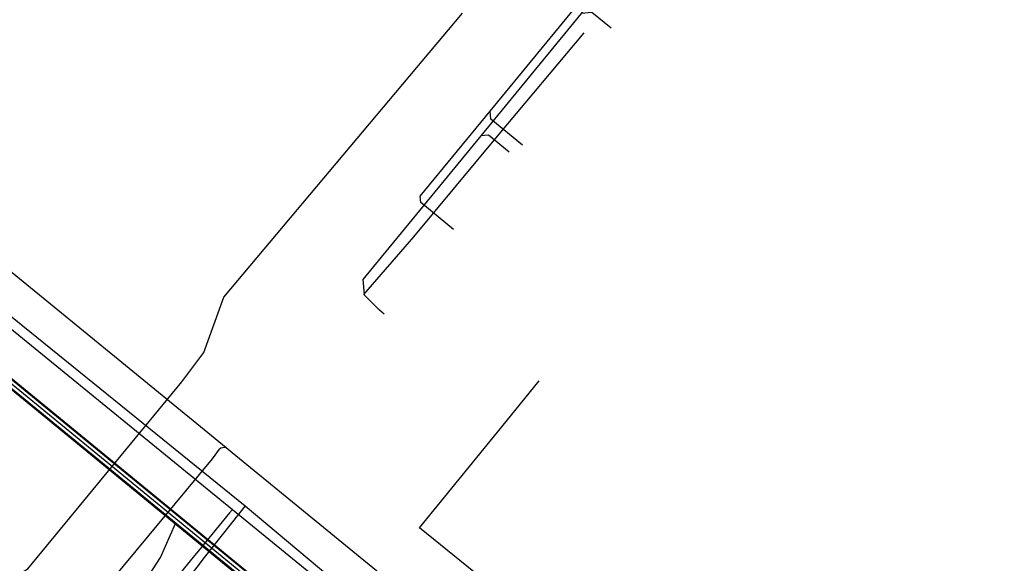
# Model space of a CAD drawing. Header units: metres. Extents: x 2695563 to 2696938, y 1260544 to 1262032.
# Tile 32 of 256: x 2695961 to 2696011, y 1260920 to 1260947. Entities that reach past the tile are written whole.
import ezdxf

# ---------------------------------------------------------------- set-up
doc = ezdxf.new("R2010")
doc.units = ezdxf.units.M
doc.linetypes.add('AUSGEZOGEN', pattern=[0])
for name, color, linetype in [('AW_LK_Haltung', 24, 'AUSGEZOGEN'), ('EW_LK_Trasseabs', 1, 'AUSGEZOGEN'), ('FM_LK_SW_TRASSEKANTE', 94, 'AUSGEZOGEN'), ('GA_LK_Leitung', 32, 'AUSGEZOGEN'), ('TV_LK_LEITUNG', 92, 'AUSGEZOGEN'), ('WA_LK_Leitung', 171, 'AUSGEZOGEN')]:
    doc.layers.add(name, color=color, linetype=linetype)

# ---------------------------------------------------------------- blocks, each defined once
blk = doc.blocks.new('COMPLEXOBJECT_2790')
at = {"layer": 'FM_LK_SW_TRASSEKANTE', "color": 94, "linetype": 'AUSGEZOGEN', "transparency": 33554687}
for p, q in [((6001.255, 10968.998), (5992.73, 10958.674)), ((5993.13, 10956.809), (5998.591, 10952.413))]:
    blk.add_line(p, q, dxfattribs=at)
blk.add_lwpolyline([(6034.471, 10940.645), (6034.757, 10943.755), (6002.92, 10969.331)], dxfattribs=at)
for centre, start, end in [((6002.293, 10968.135), 62.3565, 140.2634), ((5993.864, 10957.942), 147.1381, 237.0724)]:
    blk.add_arc(centre, 1.35, start, end, dxfattribs=at)

msp = doc.modelspace()

# ---------------------------------------------------------------- linework, layer by layer
at = {"layer": 'AW_LK_Haltung', "linetype": 'AUSGEZOGEN', "transparency": 33554687}
for p, q in [((2696006.386, 1260891.603), (2695948.35, 1260939.086)), ((2696006.398, 1260891.618), (2695948.362, 1260939.101)), ((2696006.411, 1260891.634), (2695948.375, 1260939.117)), ((2696006.639, 1260891.912), (2695948.603, 1260939.395)), ((2696006.652, 1260891.928), (2695948.616, 1260939.411)), ((2696006.664, 1260891.943), (2695948.628, 1260939.426))]:
    msp.add_line(p, q, dxfattribs=at)
at = {"layer": 'AW_LK_Haltung', "color": 255, "transparency": 33554687}
msp.add_line((2696006.525, 1260891.773), (2695948.489, 1260939.256), dxfattribs=at)
at = {"layer": 'AW_LK_Haltung', "color": 24, "linetype": 'AUSGEZOGEN', "transparency": 33554687}
for p, q in [((2695978.917, 1260933.516), (2695981.45, 1260936.442)), ((2695968.613, 1260920.191), (2695969.364, 1260921.918)), ((2695966.364, 1260916.767), (2695968.613, 1260920.191))]:
    msp.add_line(p, q, dxfattribs=at)
for points in [[(2695983.463, 1260936.811), (2695981.811, 1260938.168), (2695981.778, 1260938.498), (2695985.309, 1260942.797), (2695994.516, 1260954.011), (2695994.706, 1260954.242), (2695999.708, 1260960.334), (2696004.07, 1260965.38)], [(2696000.571, 1260958.111), (2695998.256, 1260957.883), (2695989.933, 1260947.747), (2695984.84, 1260941.545)], [(2695991.444, 1260946.996), (2695990.465, 1260947.799), (2695989.933, 1260947.747)], [(2695981.45, 1260936.442), (2695985.779, 1260941.625), (2695990.074, 1260946.767)], [(2695986.948, 1260941.079), (2695985.348, 1260942.393), (2695985.309, 1260942.797)], [(2695984.84, 1260941.545), (2695978.866, 1260934.269), (2695978.925, 1260933.516)], [(2695986.288, 1260940.716), (2695985.231, 1260941.583), (2695984.84, 1260941.545)], [(2695979.946, 1260932.526), (2695979.717, 1260932.714), (2695978.917, 1260933.516)]]:
    msp.add_lwpolyline(points, dxfattribs=at)
at = {"layer": 'EW_LK_Trasseabs', "color": 1, "linetype": 'AUSGEZOGEN', "transparency": 33554687}
for p, q in [((2695971.932, 1260925.749), (2695959.386, 1260936.008)), ((2695971.249, 1260925.196), (2695971.603, 1260925.676)), ((2695972.24, 1260925.501), (2695971.932, 1260925.749)), ((2695981.382, 1260918.044), (2695972.24, 1260925.501))]:
    msp.add_line(p, q, dxfattribs=at)
msp.add_lwpolyline([(2695965.073, 1260917.248), (2695964.827, 1260917.464), (2695971.249, 1260925.196)], dxfattribs=at)
msp.add_arc((2695971.832, 1260925.423), 0.341, 72.907, 132.1137, dxfattribs=at)
at = {"layer": 'FM_LK_SW_TRASSEKANTE', "color": 94, "linetype": 'AUSGEZOGEN', "transparency": 33554687}
msp.add_lwpolyline([(2696005.017, 1260902.871), (2695981.74, 1260921.696), (2695983.383, 1260923.711), (2695985.911, 1260926.811), (2695987.807, 1260929.136)], dxfattribs=at)
at = {"layer": 'GA_LK_Leitung', "color": 32, "linetype": 'AUSGEZOGEN', "transparency": 33554687}
for points in [[(2695949.732, 1260941.554), (2695972.899, 1260922.806), (2695980.86, 1260916.148), (2696000.38, 1260900.17), (2696011.618, 1260891.109), (2696015.16, 1260888.164), (2696017.643, 1260886.033), (2696019.526, 1260884.505), (2696030.234, 1260875.617), (2696032.59, 1260873.782), (2696038.602, 1260868.88), (2696039.068, 1260868.497), (2696055.565, 1260855.091), (2696057.203, 1260853.817), (2696064.081, 1260848.026)], [(2695972.899, 1260922.806), (2695972.657, 1260922.5), (2695970.763, 1260920.109)], [(2695970.763, 1260920.109), (2695970.573, 1260919.864), (2695967.48, 1260915.873)]]:
    msp.add_lwpolyline(points, dxfattribs=at)
at = {"layer": 'TV_LK_LEITUNG', "color": 92, "linetype": 'AUSGEZOGEN', "transparency": 33554687}
for points in [[(2695970.802, 1260930.575), (2695971.813, 1260933.372), (2695983.912, 1260947.752)], [(2695960.88, 1260919.014), (2695961.89, 1260919.63), (2695969.688, 1260929.087), (2695970.802, 1260930.575)]]:
    msp.add_lwpolyline(points, dxfattribs=at)
at = {"layer": 'WA_LK_Leitung', "color": 7, "linetype": 'AUSGEZOGEN', "transparency": 33554687}
for points in [[(2695949.042, 1260941.543), (2695972.253, 1260922.633), (2695981.006, 1260915.487), (2696000.359, 1260899.536), (2696000.814, 1260899.172), (2696001.615, 1260898.53), (2696010.912, 1260890.898), (2696011.168, 1260890.692), (2696016.948, 1260886.006), (2696019.574, 1260883.814), (2696030.514, 1260874.807), (2696032.625, 1260873.068), (2696036.804, 1260869.7), (2696039.597, 1260867.379), (2696057.469, 1260852.846), (2696063.982, 1260847.414)], [(2695972.253, 1260922.633), (2695972.113, 1260922.463), (2695970.531, 1260920.54)], [(2695970.531, 1260920.54), (2695970.336, 1260920.3), (2695967.036, 1260916.236)]]:
    msp.add_lwpolyline(points, dxfattribs=at)

# ---------------------------------------------------------------- block references
at = {"layer": 'FM_LK_SW_TRASSEKANTE', "color": 94, "linetype": 'AUSGEZOGEN', "lineweight": -3, "transparency": 33554687}
msp.add_blockref('COMPLEXOBJECT_2790', (2690000.97, 1249999.81), dxfattribs=at)

doc.saveas('drawing.dxf')
